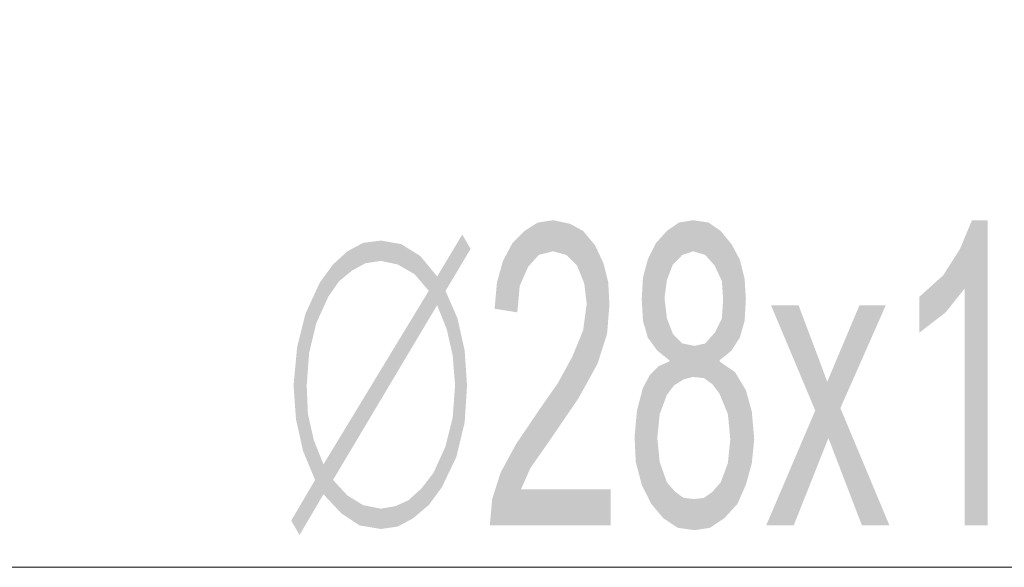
# Model space of a CAD drawing. Header units: millimetres. Extents: x -2626 to 2068, y -6169 to 7214.
# Tile 9 of 144: x -2022 to -1956, y -5076 to -5040. Entities that reach past the tile are written whole.
import ezdxf

# ---------------------------------------------------------------- set-up
doc = ezdxf.new("R2010")
doc.units = ezdxf.units.MM
doc.layers.get('0').update_dxf_attribs({"color": 252})

msp = doc.modelspace()

# ---------------------------------------------------------------- hatches: boundary and pattern name
h = msp.add_hatch(color=7)
h.dxf.hatch_style = 2
h.paths.add_polyline_path([(-1982.107, -5073.489), (-1990.223, -5073.489), (-1990.062, -5071.721), (-1989.5, -5069.953), (-1988.455, -5068.025), (-1986.768, -5065.534), (-1985.643, -5063.927), (-1984.678, -5062.159), (-1983.955, -5060.391), (-1983.714, -5058.624), (-1983.875, -5057.258), (-1984.357, -5056.052), (-1985.08, -5055.329), (-1985.964, -5055.088), (-1986.928, -5055.329), (-1987.652, -5056.133), (-1988.214, -5057.418), (-1988.375, -5059.186), (-1989.901, -5058.945), (-1989.741, -5057.177), (-1989.339, -5055.731), (-1988.696, -5054.526), (-1987.893, -5053.722), (-1987.009, -5053.16), (-1985.964, -5052.999), (-1984.839, -5053.24), (-1983.955, -5053.722), (-1983.152, -5054.686), (-1982.589, -5055.892), (-1982.268, -5057.177), (-1982.188, -5058.704), (-1982.348, -5060.632), (-1982.991, -5062.641), (-1984.277, -5064.971), (-1986.366, -5068.025), (-1987.491, -5069.632), (-1988.134, -5071.078), (-1982.107, -5071.078)])
h = msp.add_hatch(color=7)
h.dxf.hatch_style = 2
h.paths.add_polyline_path([(-1978.331, -5053.722), (-1977.527, -5053.16), (-1976.563, -5052.999)])
h = msp.add_hatch(color=7)
h.dxf.hatch_style = 2
h.paths.add_polyline_path([(-1978.331, -5053.722), (-1976.563, -5052.999), (-1976.563, -5055.088)])
h = msp.add_hatch(color=7)
h.dxf.hatch_style = 2
h.paths.add_polyline_path([(-1976.563, -5052.999), (-1975.518, -5053.16), (-1974.715, -5053.722)])
h = msp.add_hatch(color=7)
h.dxf.hatch_style = 2
h.paths.add_polyline_path([(-1976.563, -5052.999), (-1974.715, -5053.722), (-1975.759, -5055.329)])
h = msp.add_hatch(color=7)
h.dxf.hatch_style = 2
h.paths.add_polyline_path([(-1976.563, -5052.999), (-1975.759, -5055.329), (-1976.563, -5055.088)])
h = msp.add_hatch(color=7)
h.dxf.hatch_style = 2
h.paths.add_polyline_path([(-1956.796, -5073.489), (-1958.323, -5073.489), (-1958.323, -5057.579), (-1959.608, -5059.186), (-1961.376, -5060.552), (-1961.376, -5058.141), (-1959.769, -5056.695), (-1958.644, -5054.927), (-1957.841, -5052.999), (-1956.796, -5052.999)])
h = msp.add_hatch(color=7)
h.dxf.hatch_style = 2
h.paths.add_polyline_path([(-1993.758, -5056.775), (-1992.071, -5053.963), (-1991.508, -5054.927)])
h = msp.add_hatch(color=7)
h.dxf.hatch_style = 2
h.paths.add_polyline_path([(-1979.054, -5054.526), (-1978.331, -5053.722), (-1977.286, -5055.329)])
h = msp.add_hatch(color=7)
h.dxf.hatch_style = 2
h.paths.add_polyline_path([(-1978.331, -5053.722), (-1976.563, -5055.088), (-1977.286, -5055.329)])
h = msp.add_hatch(color=7)
h.dxf.hatch_style = 2
h.paths.add_polyline_path([(-1974.715, -5053.722), (-1975.116, -5056.052), (-1975.759, -5055.329)])
h = msp.add_hatch(color=7)
h.dxf.hatch_style = 2
h.paths.add_polyline_path([(-1974.715, -5053.722), (-1973.992, -5054.606), (-1975.116, -5056.052)])
h = msp.add_hatch(color=7)
h.dxf.hatch_style = 2
h.paths.add_polyline_path([(-1999.785, -5055.088), (-1998.74, -5054.526), (-1998.58, -5055.892)])
h = msp.add_hatch(color=7)
h.dxf.hatch_style = 2
h.paths.add_polyline_path([(-1998.74, -5054.526), (-1997.535, -5054.365), (-1997.535, -5055.731)])
h = msp.add_hatch(color=7)
h.dxf.hatch_style = 2
h.paths.add_polyline_path([(-1998.74, -5054.526), (-1997.535, -5055.731), (-1998.58, -5055.892)])
h = msp.add_hatch(color=7)
h.dxf.hatch_style = 2
h.paths.add_polyline_path([(-1997.535, -5054.365), (-1996.169, -5054.606), (-1996.41, -5055.972)])
h = msp.add_hatch(color=7)
h.dxf.hatch_style = 2
h.paths.add_polyline_path([(-1997.535, -5054.365), (-1996.41, -5055.972), (-1997.535, -5055.731)])
h = msp.add_hatch(color=7)
h.dxf.hatch_style = 2
h.paths.add_polyline_path([(-1996.169, -5054.606), (-1995.285, -5056.615), (-1996.41, -5055.972)])
h = msp.add_hatch(color=7)
h.dxf.hatch_style = 2
h.paths.add_polyline_path([(-1996.169, -5054.606), (-1994.883, -5055.409), (-1995.285, -5056.615)])
h = msp.add_hatch(color=7)
h.dxf.hatch_style = 2
h.paths.add_polyline_path([(-1979.938, -5056.856), (-1979.616, -5055.65), (-1979.054, -5054.526)])
h = msp.add_hatch(color=7)
h.dxf.hatch_style = 2
h.paths.add_polyline_path([(-1979.938, -5056.856), (-1979.054, -5054.526), (-1977.929, -5055.972)])
h = msp.add_hatch(color=7)
h.dxf.hatch_style = 2
h.paths.add_polyline_path([(-1979.054, -5054.526), (-1977.286, -5055.329), (-1977.929, -5055.972)])
h = msp.add_hatch(color=7)
h.dxf.hatch_style = 2
h.paths.add_polyline_path([(-1973.992, -5054.606), (-1974.634, -5057.097), (-1975.116, -5056.052)])
h = msp.add_hatch(color=7)
h.dxf.hatch_style = 2
h.paths.add_polyline_path([(-1973.992, -5054.606), (-1973.108, -5056.936), (-1974.634, -5057.097)])
h = msp.add_hatch(color=7)
h.dxf.hatch_style = 2
h.paths.add_polyline_path([(-1973.992, -5054.606), (-1973.429, -5055.65), (-1973.108, -5056.936)])
h = msp.add_hatch(color=7)
h.dxf.hatch_style = 2
h.paths.add_polyline_path([(-2000.749, -5055.972), (-1999.785, -5055.088), (-1999.463, -5056.374)])
h = msp.add_hatch(color=7)
h.dxf.hatch_style = 2
h.paths.add_polyline_path([(-1999.785, -5055.088), (-1998.58, -5055.892), (-1999.463, -5056.374)])
h = msp.add_hatch(color=7)
h.dxf.hatch_style = 2
h.paths.add_polyline_path([(-1994.883, -5055.409), (-1994.321, -5057.74), (-1995.285, -5056.615)])
h = msp.add_hatch(color=7)
h.dxf.hatch_style = 2
h.paths.add_polyline_path([(-1994.883, -5055.409), (-1993.758, -5056.775), (-1994.321, -5057.74)])
h = msp.add_hatch(color=7)
h.dxf.hatch_style = 2
h.paths.add_polyline_path([(-1991.508, -5054.927), (-1994.321, -5057.74), (-1993.758, -5056.775)])
h = msp.add_hatch(color=7)
h.dxf.hatch_style = 2
h.paths.add_polyline_path([(-1994.321, -5057.74), (-1991.508, -5054.927), (-1993.196, -5057.74)])
h = msp.add_hatch(color=7)
h.dxf.hatch_style = 2
h.paths.add_polyline_path([(-2001.633, -5057.177), (-2000.749, -5055.972), (-2000.347, -5057.097)])
h = msp.add_hatch(color=7)
h.dxf.hatch_style = 2
h.paths.add_polyline_path([(-2000.749, -5055.972), (-1999.463, -5056.374), (-2000.347, -5057.097)])
h = msp.add_hatch(color=7)
h.dxf.hatch_style = 2
h.paths.add_polyline_path([(-1979.938, -5056.856), (-1977.929, -5055.972), (-1978.331, -5057.016)])
h = msp.add_hatch(color=7)
h.dxf.hatch_style = 2
h.paths.add_polyline_path([(-1978.17, -5062.4), (-1980.018, -5058.302), (-1979.938, -5056.856)])
h = msp.add_hatch(color=7)
h.dxf.hatch_style = 2
h.paths.add_polyline_path([(-1979.938, -5056.856), (-1977.206, -5063.686), (-1978.17, -5062.4)])
h = msp.add_hatch(color=7)
h.dxf.hatch_style = 2
h.paths.add_polyline_path([(-1977.206, -5063.686), (-1979.938, -5056.856), (-1978.331, -5059.588)])
h = msp.add_hatch(color=7)
h.dxf.hatch_style = 2
h.paths.add_polyline_path([(-1979.938, -5056.856), (-1978.491, -5058.222), (-1978.331, -5059.588)])
h = msp.add_hatch(color=7)
h.dxf.hatch_style = 2
h.paths.add_polyline_path([(-1979.938, -5056.856), (-1978.331, -5057.016), (-1978.491, -5058.222)])
h = msp.add_hatch(color=7)
h.dxf.hatch_style = 2
h.paths.add_polyline_path([(-2002.597, -5059.266), (-2001.633, -5057.177), (-2001.07, -5058.141)])
h = msp.add_hatch(color=7)
h.dxf.hatch_style = 2
h.paths.add_polyline_path([(-2001.633, -5057.177), (-2000.347, -5057.097), (-2001.07, -5058.141)])
h = msp.add_hatch(color=7)
h.dxf.hatch_style = 2
h.paths.add_polyline_path([(-1973.108, -5056.936), (-1974.554, -5058.302), (-1974.634, -5057.097)])
h = msp.add_hatch(color=7)
h.dxf.hatch_style = 2
h.paths.add_polyline_path([(-1973.108, -5056.936), (-1973.027, -5058.302), (-1974.554, -5058.302)])
h = msp.add_hatch(color=7)
h.dxf.hatch_style = 2
h.paths.add_polyline_path([(-2002.597, -5059.266), (-2001.07, -5058.141), (-2001.874, -5059.909)])
h = msp.add_hatch(color=7)
h.dxf.hatch_style = 2
h.paths.add_polyline_path([(-2001.392, -5069.391), (-1994.321, -5057.74), (-1993.758, -5058.704)])
h = msp.add_hatch(color=7)
h.dxf.hatch_style = 2
h.paths.add_polyline_path([(-1994.321, -5057.74), (-1993.196, -5057.74), (-1993.758, -5058.704)])
h = msp.add_hatch(color=7)
h.dxf.hatch_style = 2
h.paths.add_polyline_path([(-1993.196, -5057.74), (-1993.116, -5060.311), (-1993.758, -5058.704)])
h = msp.add_hatch(color=7)
h.dxf.hatch_style = 2
h.paths.add_polyline_path([(-1993.196, -5057.74), (-1992.392, -5059.588), (-1993.116, -5060.311)])
h = msp.add_hatch(color=7)
h.dxf.hatch_style = 2
h.paths.add_polyline_path([(-2001.392, -5069.391), (-1993.758, -5058.704), (-2000.749, -5070.435)])
h = msp.add_hatch(color=7)
h.dxf.hatch_style = 2
h.paths.add_polyline_path([(-1978.17, -5062.4), (-1979.938, -5059.748), (-1980.018, -5058.302)])
h = msp.add_hatch(color=7)
h.dxf.hatch_style = 2
h.paths.add_polyline_path([(-1973.027, -5058.302), (-1973.108, -5059.748), (-1974.634, -5059.588)])
h = msp.add_hatch(color=7)
h.dxf.hatch_style = 2
h.paths.add_polyline_path([(-1973.027, -5058.302), (-1974.634, -5059.588), (-1974.554, -5058.302)])
h = msp.add_hatch(color=7)
h.dxf.hatch_style = 2
h.paths.add_polyline_path([(-1963.385, -5073.489), (-1965.233, -5073.489), (-1967.483, -5067.623), (-1969.813, -5073.489), (-1971.661, -5073.489), (-1968.367, -5065.775), (-1971.34, -5058.704), (-1969.492, -5058.704), (-1968.126, -5062.32), (-1967.563, -5063.846), (-1965.394, -5058.704), (-1963.626, -5058.704), (-1966.679, -5065.614)])
h = msp.add_hatch(color=7)
h.dxf.hatch_style = 2
h.paths.add_polyline_path([(-2003.16, -5061.516), (-2002.597, -5059.266), (-2001.874, -5059.909)])
h = msp.add_hatch(color=7)
h.dxf.hatch_style = 2
h.paths.add_polyline_path([(-2003.16, -5061.516), (-2001.874, -5059.909), (-2002.356, -5061.918)])
h = msp.add_hatch(color=7)
h.dxf.hatch_style = 2
h.paths.add_polyline_path([(-1992.392, -5059.588), (-1992.714, -5062.079), (-1993.116, -5060.311)])
h = msp.add_hatch(color=7)
h.dxf.hatch_style = 2
h.paths.add_polyline_path([(-1992.392, -5059.588), (-1991.91, -5061.757), (-1992.714, -5062.079)])
h = msp.add_hatch(color=7)
h.dxf.hatch_style = 2
h.paths.add_polyline_path([(-1978.17, -5062.4), (-1979.616, -5060.873), (-1979.938, -5059.748)])
h = msp.add_hatch(color=7)
h.dxf.hatch_style = 2
h.paths.add_polyline_path([(-1977.206, -5063.686), (-1978.331, -5059.588), (-1977.929, -5060.632)])
h = msp.add_hatch(color=7)
h.dxf.hatch_style = 2
h.paths.add_polyline_path([(-1973.108, -5059.748), (-1975.116, -5060.552), (-1974.634, -5059.588)])
h = msp.add_hatch(color=7)
h.dxf.hatch_style = 2
h.paths.add_polyline_path([(-1973.108, -5059.748), (-1973.992, -5061.757), (-1975.116, -5060.552)])
h = msp.add_hatch(color=7)
h.dxf.hatch_style = 2
h.paths.add_polyline_path([(-1973.108, -5059.748), (-1973.429, -5060.873), (-1973.992, -5061.757)])
h = msp.add_hatch(color=7)
h.dxf.hatch_style = 2
h.paths.add_polyline_path([(-1977.206, -5063.686), (-1977.929, -5060.632), (-1977.286, -5061.275)])
h = msp.add_hatch(color=7)
h.dxf.hatch_style = 2
h.paths.add_polyline_path([(-1973.992, -5061.757), (-1975.759, -5061.275), (-1975.116, -5060.552)])
h = msp.add_hatch(color=7)
h.dxf.hatch_style = 2
h.paths.add_polyline_path([(-2003.401, -5064.087), (-2003.16, -5061.516), (-2002.356, -5061.918)])
h = msp.add_hatch(color=7)
h.dxf.hatch_style = 2
h.paths.add_polyline_path([(-1978.17, -5062.4), (-1978.973, -5061.757), (-1979.616, -5060.873)])
h = msp.add_hatch(color=7)
h.dxf.hatch_style = 2
h.paths.add_polyline_path([(-1977.286, -5061.275), (-1976.482, -5061.436), (-1976.563, -5063.525)])
h = msp.add_hatch(color=7)
h.dxf.hatch_style = 2
h.paths.add_polyline_path([(-1977.286, -5061.275), (-1976.563, -5063.525), (-1977.206, -5063.686)])
h = msp.add_hatch(color=7)
h.dxf.hatch_style = 2
h.paths.add_polyline_path([(-1974.795, -5062.4), (-1976.563, -5063.525), (-1976.482, -5061.436)])
h = msp.add_hatch(color=7)
h.dxf.hatch_style = 2
h.paths.add_polyline_path([(-1974.795, -5062.4), (-1976.482, -5061.436), (-1975.759, -5061.275)])
h = msp.add_hatch(color=7)
h.dxf.hatch_style = 2
h.paths.add_polyline_path([(-1973.992, -5061.757), (-1974.795, -5062.4), (-1975.759, -5061.275)])
h = msp.add_hatch(color=7)
h.dxf.hatch_style = 2
h.paths.add_polyline_path([(-2003.401, -5064.087), (-2002.356, -5061.918), (-2002.517, -5064.087)])
h = msp.add_hatch(color=7)
h.dxf.hatch_style = 2
h.paths.add_polyline_path([(-1991.91, -5061.757), (-1992.553, -5064.087), (-1992.714, -5062.079)])
h = msp.add_hatch(color=7)
h.dxf.hatch_style = 2
h.paths.add_polyline_path([(-1991.91, -5061.757), (-1991.75, -5064.087), (-1992.553, -5064.087)])
h = msp.add_hatch(color=7)
h.dxf.hatch_style = 2
h.paths.add_polyline_path([(-1980.339, -5065.775), (-1979.456, -5063.364), (-1978.893, -5062.802)])
h = msp.add_hatch(color=7)
h.dxf.hatch_style = 2
h.paths.add_polyline_path([(-1980.339, -5065.775), (-1978.893, -5062.802), (-1978.331, -5064.73)])
h = msp.add_hatch(color=7)
h.dxf.hatch_style = 2
h.paths.add_polyline_path([(-1978.893, -5062.802), (-1978.17, -5062.48), (-1977.848, -5064.087)])
h = msp.add_hatch(color=7)
h.dxf.hatch_style = 2
h.paths.add_polyline_path([(-1978.893, -5062.802), (-1977.848, -5064.087), (-1978.331, -5064.73)])
h = msp.add_hatch(color=7)
h.dxf.hatch_style = 2
h.paths.add_polyline_path([(-1977.206, -5063.686), (-1978.17, -5062.48), (-1978.17, -5062.4)])
h = msp.add_hatch(color=7)
h.dxf.hatch_style = 2
h.paths.add_polyline_path([(-1977.206, -5063.686), (-1977.848, -5064.087), (-1978.17, -5062.48)])
h = msp.add_hatch(color=7)
h.dxf.hatch_style = 2
h.paths.add_polyline_path([(-1974.795, -5062.4), (-1975.84, -5063.605), (-1976.563, -5063.525)])
h = msp.add_hatch(color=7)
h.dxf.hatch_style = 2
h.paths.add_polyline_path([(-1975.84, -5063.605), (-1974.795, -5062.4), (-1974.795, -5062.48)])
h = msp.add_hatch(color=7)
h.dxf.hatch_style = 2
h.paths.add_polyline_path([(-1975.277, -5064.007), (-1975.84, -5063.605), (-1974.795, -5062.48)])
h = msp.add_hatch(color=7)
h.dxf.hatch_style = 2
h.paths.add_polyline_path([(-1974.795, -5062.48), (-1974.795, -5064.65), (-1975.277, -5064.007)])
h = msp.add_hatch(color=7)
h.dxf.hatch_style = 2
h.paths.add_polyline_path([(-1974.795, -5062.48), (-1973.75, -5063.204), (-1973.027, -5064.409)])
h = msp.add_hatch(color=7)
h.dxf.hatch_style = 2
h.paths.add_polyline_path([(-1974.795, -5062.48), (-1973.027, -5064.409), (-1972.626, -5065.855)])
h = msp.add_hatch(color=7)
h.dxf.hatch_style = 2
h.paths.add_polyline_path([(-1974.795, -5062.48), (-1972.626, -5065.855), (-1974.233, -5066.016)])
h = msp.add_hatch(color=7)
h.dxf.hatch_style = 2
h.paths.add_polyline_path([(-1974.795, -5062.48), (-1974.233, -5066.016), (-1974.795, -5064.65)])
h = msp.add_hatch(color=7)
h.dxf.hatch_style = 2
h.paths.add_polyline_path([(-1980.339, -5065.775), (-1979.938, -5064.248), (-1979.456, -5063.364)])
h = msp.add_hatch(color=7)
h.dxf.hatch_style = 2
h.paths.add_polyline_path([(-2003.24, -5066.337), (-2003.401, -5064.087), (-2002.517, -5064.087)])
h = msp.add_hatch(color=7)
h.dxf.hatch_style = 2
h.paths.add_polyline_path([(-2003.24, -5066.337), (-2002.517, -5064.087), (-2002.436, -5066.016)])
h = msp.add_hatch(color=7)
h.dxf.hatch_style = 2
h.paths.add_polyline_path([(-1992.714, -5066.257), (-1992.553, -5064.087), (-1991.75, -5064.087)])
h = msp.add_hatch(color=7)
h.dxf.hatch_style = 2
h.paths.add_polyline_path([(-1992.714, -5066.257), (-1991.75, -5064.087), (-1991.91, -5066.578)])
h = msp.add_hatch(color=7)
h.dxf.hatch_style = 2
h.paths.add_polyline_path([(-1980.339, -5065.775), (-1978.331, -5064.73), (-1978.813, -5066.016)])
h = msp.add_hatch(color=7)
h.dxf.hatch_style = 2
h.paths.add_polyline_path([(-2002.758, -5068.507), (-2003.24, -5066.337), (-2002.436, -5066.016)])
h = msp.add_hatch(color=7)
h.dxf.hatch_style = 2
h.paths.add_polyline_path([(-2002.758, -5068.507), (-2002.436, -5066.016), (-2002.035, -5067.784)])
h = msp.add_hatch(color=7)
h.dxf.hatch_style = 2
h.paths.add_polyline_path([(-1980.5, -5067.543), (-1980.339, -5065.775), (-1978.813, -5066.016)])
h = msp.add_hatch(color=7)
h.dxf.hatch_style = 2
h.paths.add_polyline_path([(-1980.5, -5067.543), (-1978.813, -5066.016), (-1978.973, -5067.623)])
h = msp.add_hatch(color=7)
h.dxf.hatch_style = 2
h.paths.add_polyline_path([(-1972.626, -5065.855), (-1974.072, -5067.703), (-1974.233, -5066.016)])
h = msp.add_hatch(color=7)
h.dxf.hatch_style = 2
h.paths.add_polyline_path([(-1972.626, -5065.855), (-1972.465, -5067.703), (-1974.072, -5067.703)])
h = msp.add_hatch(color=7)
h.dxf.hatch_style = 2
h.paths.add_polyline_path([(-1991.91, -5066.578), (-1993.196, -5068.185), (-1992.714, -5066.257)])
h = msp.add_hatch(color=7)
h.dxf.hatch_style = 2
h.paths.add_polyline_path([(-1991.91, -5066.578), (-1992.473, -5068.909), (-1993.196, -5068.185)])
h = msp.add_hatch(color=7)
h.dxf.hatch_style = 2
h.paths.add_polyline_path([(-2002.035, -5067.784), (-2001.954, -5070.435), (-2002.758, -5068.507)])
h = msp.add_hatch(color=7)
h.dxf.hatch_style = 2
h.paths.add_polyline_path([(-2002.035, -5067.784), (-2001.392, -5069.391), (-2001.392, -5071.4)])
h = msp.add_hatch(color=7)
h.dxf.hatch_style = 2
h.paths.add_polyline_path([(-2002.035, -5067.784), (-2001.392, -5071.4), (-2001.954, -5070.435)])
h = msp.add_hatch(color=7)
h.dxf.hatch_style = 2
h.paths.add_polyline_path([(-1980.42, -5069.23), (-1980.5, -5067.543), (-1978.973, -5067.623)])
h = msp.add_hatch(color=7)
h.dxf.hatch_style = 2
h.paths.add_polyline_path([(-1980.42, -5069.23), (-1978.973, -5067.623), (-1978.813, -5069.23)])
h = msp.add_hatch(color=7)
h.dxf.hatch_style = 2
h.paths.add_polyline_path([(-1972.465, -5067.703), (-1972.626, -5069.31), (-1974.233, -5069.31)])
h = msp.add_hatch(color=7)
h.dxf.hatch_style = 2
h.paths.add_polyline_path([(-1972.465, -5067.703), (-1974.233, -5069.31), (-1974.072, -5067.703)])
h = msp.add_hatch(color=7)
h.dxf.hatch_style = 2
h.paths.add_polyline_path([(-1992.473, -5068.909), (-1993.999, -5069.953), (-1993.196, -5068.185)])
h = msp.add_hatch(color=7)
h.dxf.hatch_style = 2
h.paths.add_polyline_path([(-2001.392, -5071.4), (-2001.392, -5069.391), (-2000.749, -5070.435)])
h = msp.add_hatch(color=7)
h.dxf.hatch_style = 2
h.paths.add_polyline_path([(-1992.473, -5068.909), (-1993.437, -5070.917), (-1993.999, -5069.953)])
h = msp.add_hatch(color=7)
h.dxf.hatch_style = 2
h.paths.add_polyline_path([(-1978.572, -5073.007), (-1980.018, -5070.757), (-1980.42, -5069.23)])
h = msp.add_hatch(color=7)
h.dxf.hatch_style = 2
h.paths.add_polyline_path([(-1978.572, -5073.007), (-1980.42, -5069.23), (-1978.813, -5069.23)])
h = msp.add_hatch(color=7)
h.dxf.hatch_style = 2
h.paths.add_polyline_path([(-1978.572, -5073.007), (-1978.813, -5069.23), (-1978.331, -5070.596)])
h = msp.add_hatch(color=7)
h.dxf.hatch_style = 2
h.paths.add_polyline_path([(-1972.626, -5069.31), (-1974.474, -5073.007), (-1974.715, -5070.596)])
h = msp.add_hatch(color=7)
h.dxf.hatch_style = 2
h.paths.add_polyline_path([(-1972.626, -5069.31), (-1974.715, -5070.596), (-1974.233, -5069.31)])
h = msp.add_hatch(color=7)
h.dxf.hatch_style = 2
h.paths.add_polyline_path([(-1972.626, -5069.31), (-1973.59, -5072.042), (-1974.474, -5073.007)])
h = msp.add_hatch(color=7)
h.dxf.hatch_style = 2
h.paths.add_polyline_path([(-1972.626, -5069.31), (-1973.027, -5070.757), (-1973.59, -5072.042)])
h = msp.add_hatch(color=7)
h.dxf.hatch_style = 2
h.paths.add_polyline_path([(-1993.437, -5070.917), (-1994.803, -5070.998), (-1993.999, -5069.953)])
h = msp.add_hatch(color=7)
h.dxf.hatch_style = 2
h.paths.add_polyline_path([(-2001.392, -5071.4), (-2003.561, -5073.167), (-2001.954, -5070.435)])
h = msp.add_hatch(color=7)
h.dxf.hatch_style = 2
h.paths.add_polyline_path([(-2000.187, -5072.685), (-2001.392, -5071.4), (-2000.749, -5070.435)])
h = msp.add_hatch(color=7)
h.dxf.hatch_style = 2
h.paths.add_polyline_path([(-2000.187, -5072.685), (-2000.749, -5070.435), (-1999.785, -5071.48)])
h = msp.add_hatch(color=7)
h.dxf.hatch_style = 2
h.paths.add_polyline_path([(-1978.572, -5073.007), (-1979.375, -5072.042), (-1980.018, -5070.757)])
h = msp.add_hatch(color=7)
h.dxf.hatch_style = 2
h.paths.add_polyline_path([(-1978.572, -5073.007), (-1978.331, -5070.596), (-1977.768, -5071.239)])
h = msp.add_hatch(color=7)
h.dxf.hatch_style = 2
h.paths.add_polyline_path([(-1974.474, -5073.007), (-1975.277, -5071.239), (-1974.715, -5070.596)])
h = msp.add_hatch(color=7)
h.dxf.hatch_style = 2
h.paths.add_polyline_path([(-2001.392, -5071.4), (-2002.999, -5074.132), (-2003.561, -5073.167)])
h = msp.add_hatch(color=7)
h.dxf.hatch_style = 2
h.paths.add_polyline_path([(-1994.321, -5072.123), (-1995.687, -5071.801), (-1994.803, -5070.998)])
h = msp.add_hatch(color=7)
h.dxf.hatch_style = 2
h.paths.add_polyline_path([(-1993.437, -5070.917), (-1994.321, -5072.123), (-1994.803, -5070.998)])
h = msp.add_hatch(color=7)
h.dxf.hatch_style = 2
h.paths.add_polyline_path([(-1978.572, -5073.007), (-1977.768, -5071.239), (-1977.206, -5071.641)])
h = msp.add_hatch(color=7)
h.dxf.hatch_style = 2
h.paths.add_polyline_path([(-1974.474, -5073.007), (-1975.84, -5071.641), (-1975.277, -5071.239)])
h = msp.add_hatch(color=7)
h.dxf.hatch_style = 2
h.paths.add_polyline_path([(-1998.981, -5073.489), (-2000.187, -5072.685), (-1999.785, -5071.48)])
h = msp.add_hatch(color=7)
h.dxf.hatch_style = 2
h.paths.add_polyline_path([(-1998.981, -5073.489), (-1999.785, -5071.48), (-1998.74, -5072.123)])
h = msp.add_hatch(color=7)
h.dxf.hatch_style = 2
h.paths.add_polyline_path([(-1995.365, -5073.007), (-1996.571, -5072.203), (-1995.687, -5071.801)])
h = msp.add_hatch(color=7)
h.dxf.hatch_style = 2
h.paths.add_polyline_path([(-1994.321, -5072.123), (-1995.365, -5073.007), (-1995.687, -5071.801)])
h = msp.add_hatch(color=7)
h.dxf.hatch_style = 2
h.paths.add_polyline_path([(-1977.206, -5071.641), (-1977.607, -5073.649), (-1978.572, -5073.007)])
h = msp.add_hatch(color=7)
h.dxf.hatch_style = 2
h.paths.add_polyline_path([(-1977.206, -5071.641), (-1976.482, -5073.81), (-1977.607, -5073.649)])
h = msp.add_hatch(color=7)
h.dxf.hatch_style = 2
h.paths.add_polyline_path([(-1977.206, -5071.641), (-1976.482, -5071.721), (-1976.482, -5073.81)])
h = msp.add_hatch(color=7)
h.dxf.hatch_style = 2
h.paths.add_polyline_path([(-1974.474, -5073.007), (-1976.482, -5071.721), (-1975.84, -5071.641)])
h = msp.add_hatch(color=7)
h.dxf.hatch_style = 2
h.paths.add_polyline_path([(-1974.474, -5073.007), (-1976.482, -5073.81), (-1976.482, -5071.721)])
h = msp.add_hatch(color=7)
h.dxf.hatch_style = 2
h.paths.add_polyline_path([(-1997.535, -5073.73), (-1998.981, -5073.489), (-1998.74, -5072.123)])
h = msp.add_hatch(color=7)
h.dxf.hatch_style = 2
h.paths.add_polyline_path([(-1997.535, -5073.73), (-1998.74, -5072.123), (-1997.535, -5072.364)])
h = msp.add_hatch(color=7)
h.dxf.hatch_style = 2
h.paths.add_polyline_path([(-1996.41, -5073.569), (-1997.535, -5072.364), (-1996.571, -5072.203)])
h = msp.add_hatch(color=7)
h.dxf.hatch_style = 2
h.paths.add_polyline_path([(-1996.41, -5073.569), (-1997.535, -5073.73), (-1997.535, -5072.364)])
h = msp.add_hatch(color=7)
h.dxf.hatch_style = 2
h.paths.add_polyline_path([(-1995.365, -5073.007), (-1996.41, -5073.569), (-1996.571, -5072.203)])
h = msp.add_hatch(color=7)
h.dxf.hatch_style = 2
h.paths.add_polyline_path([(-1974.474, -5073.007), (-1975.438, -5073.649), (-1976.482, -5073.81)])

# ---------------------------------------------------------------- linework, layer by layer
at = {"color": 5, "lineweight": 0, "true_color": 0x0000ff}
msp.add_lwpolyline([(-1358.81, -5076.301), (-2225.496, -5076.301), (-2225.496, -4877.749)], dxfattribs=at)

doc.saveas('drawing.dxf')
